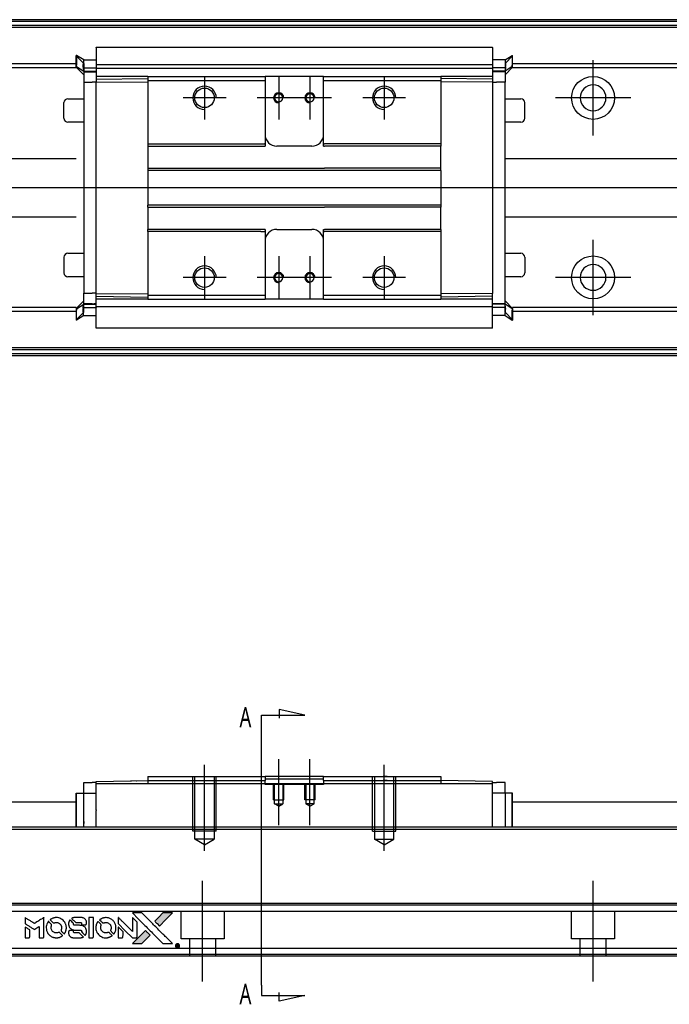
# Model space of a CAD drawing. Header units: millimetres. Extents: x -1108 to 3135, y -1596 to 860.
# Tile 10 of 40: x -847 to -680, y -963 to -711. Entities that reach past the tile are written whole.
import ezdxf
from ezdxf.lldxf.tags import DXFTag

# ---------------------------------------------------------------- set-up
doc = ezdxf.new("R2010")
doc.units = ezdxf.units.MM
doc.layers.get('0').update_dxf_attribs({"linetype": 'CONTINUOUS'})
doc.styles.add('CHN', font='Microsoft JhengHei.ttf')
tags = doc.linetypes.add('DASHED', pattern=[25.72, 12.86, -12.86]).pattern_tags.tags
tags[6:7] = [DXFTag(74, 4), DXFTag(75, 0), DXFTag(340, '0'), DXFTag(46, 0.0), DXFTag(50, 0.0), DXFTag(44, 0.0), DXFTag(45, 0.0)]
tags[4:5] = [DXFTag(74, 4), DXFTag(75, 0), DXFTag(340, '0'), DXFTag(46, 0.0), DXFTag(50, 0.0), DXFTag(44, 0.0), DXFTag(45, 0.0)]

# ---------------------------------------------------------------- blocks, each defined once
blk = doc.blocks.new('MosionX logo(完整正式版)')
h = blk.add_hatch(color=22)
h.dxf.hatch_style = 1
h.paths.add_polyline_path([(-1416, 1831), (-1517, 1831), (-1619, 1831), (-1707, 1742, 0.000288), (-1740, 1709, 0.000479), (-1769, 1680, 0.000013), (-1794, 1654, 0.197177), (-1794, 1654, 0.197497), (-1794, 1653, 0.00004), (-1779, 1638, 0.000834), (-1763, 1622, 0.000506), (-1744, 1603), (-1694, 1552), (-1555, 1692)])
h.paths.add_polyline_path([(-1892, 1355), (-1942, 1405, 0.000476), (-1962, 1424, 0.000789), (-1978, 1441, 0.000035), (-1993, 1455, 0.19758), (-1993, 1456, 0.198396), (-1994, 1455, 0.000019), (-2014, 1435, 0.000582), (-2036, 1413, 0.000351), (-2062, 1387, 0.000108), (-2174, 1275, 0.000692), (-2230, 1218, 0.000077), (-2269, 1179, 0.197527), (-2269, 1178, 0.410181), (-2269, 1177, 0.000493), (-2248, 1177, 0.002424), (-2219, 1177, 0.000529), (-2169, 1177), (-2070, 1177), (-1981, 1266)])
at = {"color": 22}
for points in [[(-4562, 1668), (-4562, 1603), (-4545, 1592, -0.000297), (-4534, 1586, -0.000037), (-4510, 1571, -0.000043), (-4482, 1554, -0.000036), (-4452, 1535, 0.000044), (-4422, 1517, 0.000063), (-4396, 1501, 0.000035), (-4374, 1488, 0.0009), (-4368, 1484), (-4360, 1479), (-4348, 1486, 0.001175), (-4342, 1490, 0.000208), (-4329, 1498, 0.000225), (-4315, 1506, 0.000203), (-4300, 1516, -0.000711), (-4286, 1525, -0.001119), (-4274, 1532, -0.000263), (-4263, 1539, -0.04589), (-4262, 1539, -0.519312), (-4261, 1539, -0.001914), (-4261, 1521, -0.003124), (-4260, 1493, -0.000285), (-4260, 1421), (-4260, 1303), (-4219, 1303, 0.001727), (-4189, 1303, 0.025279), (-4179, 1303, 0.073886), (-4173, 1305, 0.07426), (-4167, 1308, 0.03264), (-4166, 1310, 0.01784), (-4164, 1311, 0.017712), (-4163, 1313, 0.026854), (-4162, 1315), (-4160, 1319), (-4160, 1526), (-4159, 1733), (-4162, 1731, -0.004595), (-4163, 1730, -0.00016), (-4169, 1726, -0.000298), (-4177, 1722, -0.000208), (-4185, 1717, 0.000986), (-4210, 1701, 0.00025), (-4250, 1676, 0.000268), (-4292, 1650, 0.000436), (-4329, 1627, -0.002932), (-4341, 1619, -0.004718), (-4351, 1613, -0.001113), (-4360, 1608, -0.227179), (-4361, 1608, -0.045982), (-4362, 1608, -0.000145), (-4374, 1616, -0.000825), (-4387, 1624, -0.000517), (-4403, 1634, 0.000056), (-4458, 1668, 0.000289), (-4488, 1687, 0.000481), (-4511, 1701, 0.000418), (-4535, 1715), (-4562, 1732)], [(-3917, 1731, 0.024131), (-3935, 1728, 0.022344), (-3954, 1723, 0.021883), (-3972, 1717, 0.020884), (-3990, 1709, 0.010669), (-4000, 1703, 0.010389), (-4011, 1697, 0.010913), (-4020, 1692, 0.022227), (-4026, 1687), (-4029, 1685), (-3996, 1653, 0.002452), (-3984, 1640, 0.003628), (-3972, 1630, 0.001662), (-3963, 1621, 0.070159), (-3960, 1619, 0.047671), (-3958, 1618, 0.018624), (-3956, 1618, 0.017921), (-3953, 1617, 0.018804), (-3950, 1617, 0.018255), (-3946, 1617, 0.041312), (-3943, 1617, 0.037164), (-3939, 1618, 0.012342), (-3935, 1620, -0.015101), (-3924, 1624, -0.035998), (-3916, 1626, -0.033244), (-3907, 1627, -0.011249), (-3894, 1627, -0.004059), (-3883, 1627, -0.019693), (-3877, 1627, -0.027943), (-3872, 1626, -0.014411), (-3866, 1624, -0.033089), (-3851, 1619, -0.033887), (-3838, 1613, -0.034021), (-3825, 1604, -0.033942), (-3814, 1594, -0.02816), (-3804, 1582, -0.035032), (-3796, 1570, -0.035269), (-3790, 1557, -0.029196), (-3785, 1543, -0.037862), (-3782, 1526, -0.043657), (-3782, 1510, -0.043064), (-3784, 1494, -0.035184), (-3790, 1477, 0.033699), (-3792, 1470, 0.052815), (-3793, 1463, 0.059167), (-3793, 1456, 0.058972), (-3791, 1450, 0.059208), (-3788, 1445, 0.021125), (-3783, 1439, 0.008691), (-3773, 1429, 0.000851), (-3749, 1405, 0.001873), (-3736, 1393, 0.013884), (-3730, 1387, 0.022355), (-3726, 1385, 0.341453), (-3725, 1385, 0.073011), (-3722, 1388, 0.004587), (-3714, 1399, 0.00748), (-3707, 1411, 0.016837), (-3702, 1420, 0.028606), (-3692, 1443, 0.031352), (-3685, 1465, 0.031004), (-3681, 1489, 0.0268), (-3680, 1514, 0.026698), (-3681, 1541, 0.03002), (-3686, 1566, 0.030357), (-3693, 1590, 0.028554), (-3703, 1614, 0.062944), (-3732, 1658, 0.062206), (-3772, 1694, 0.062448), (-3819, 1719, 0.064355), (-3870, 1731, 0.017377), (-3880, 1731, 0.008369), (-3893, 1731, 0.008367), (-3907, 1731, 0.01757)], [(-3610, 1675, 0.023289), (-3616, 1665, 0.026845), (-3621, 1655, 0.026047), (-3626, 1644, 0.019751), (-3629, 1631, 0.013249), (-3631, 1624, 0.025169), (-3631, 1618, 0.016532), (-3632, 1611, 0.002937), (-3632, 1598, 0.003317), (-3632, 1586, 0.011808), (-3631, 1578, 0.01777), (-3631, 1572, 0.021476), (-3630, 1567, 0.04325), (-3623, 1544, 0.045753), (-3612, 1523, 0.04649), (-3598, 1505, 0.047672), (-3581, 1490, 0.025315), (-3573, 1485, 0.015208), (-3564, 1480, 0.01512), (-3554, 1476, 0.022488), (-3546, 1473, 0.027857), (-3532, 1469, 0.034138), (-3519, 1467, 0.014286), (-3499, 1467, 0.00124), (-3449, 1467, -0.00103), (-3418, 1467, -0.002552), (-3396, 1466, -0.001594), (-3379, 1466, -0.047676), (-3374, 1466, -0.085307), (-3367, 1463, -0.097789), (-3361, 1457, -0.085947), (-3357, 1450, -0.051339), (-3356, 1440, 0.014634), (-3355, 1436, 0.015028), (-3355, 1433, 0.014927), (-3354, 1430, 0.059415), (-3353, 1429, 0.070595), (-3351, 1425, 0.00028), (-3315, 1389, 0.000111), (-3279, 1352, 0.200239), (-3277, 1352, 0.268906), (-3276, 1352, 0.001866), (-3271, 1361, 0.007532), (-3267, 1370, 0.017818), (-3263, 1376, 0.013256), (-3261, 1383, 0.011636), (-3258, 1391, 0.011528), (-3256, 1399, 0.012303), (-3254, 1407, 0.0423), (-3252, 1419, 0.013657), (-3252, 1437, 0.013857), (-3252, 1455, 0.037428), (-3254, 1468, 0.014927), (-3256, 1477, 0.0122), (-3259, 1486, 0.012518), (-3262, 1494, 0.023062), (-3265, 1501, 0.065961), (-3281, 1525, 0.06055), (-3304, 1545, 0.059676), (-3331, 1559, 0.060497), (-3360, 1567, 0.025683), (-3367, 1567, 0.001528), (-3386, 1567, 0.002124), (-3410, 1568, 0.001173), (-3439, 1568, -0.000809), (-3490, 1568, -0.017164), (-3506, 1568, -0.063931), (-3514, 1570, -0.108429), (-3520, 1573, -0.052941), (-3523, 1577, -0.063675), (-3525, 1582, -0.050562), (-3526, 1587, -0.020337), (-3527, 1595, 0.009897), (-3528, 1599, 0.016482), (-3528, 1603, 0.019019), (-3529, 1606, 0.06043), (-3530, 1608, 0.076267), (-3533, 1613, 0.00054), (-3566, 1646, 0.000307), (-3601, 1680, 0.142594), (-3604, 1681, 0.232419), (-3604, 1681, 0.022995), (-3606, 1680, 0.024627), (-3608, 1678, 0.015407)], [(-3516, 1731, 0.018538), (-3522, 1730, 0.010695), (-3530, 1729, 0.01068), (-3538, 1727, 0.017678), (-3544, 1725, 0.013849), (-3551, 1722, 0.011814), (-3559, 1719, 0.004513), (-3566, 1716, 0.290035), (-3566, 1715, 0.196418), (-3566, 1714, 0.000124), (-3554, 1702, 0.001477), (-3540, 1688, 0.000898), (-3524, 1671), (-3481, 1629), (-3427, 1628, -0.001471), (-3387, 1628, -0.028714), (-3374, 1627, -0.097073), (-3367, 1625, -0.084199), (-3361, 1620, -0.042698), (-3359, 1616, -0.053912), (-3357, 1612, -0.051004), (-3356, 1608, -0.032967), (-3355, 1602, 0.00807), (-3355, 1600, 0.003023), (-3355, 1596, 0.002994), (-3355, 1592, 0.003629), (-3355, 1588), (-3354, 1579), (-3313, 1579, 0.001618), (-3293, 1579, 0.005206), (-3280, 1579, 0.00535), (-3271, 1579, 0.060675), (-3268, 1580, 0.048484), (-3266, 1581, 0.02389), (-3264, 1582, 0.022812), (-3261, 1584, 0.02462), (-3259, 1586, 0.061781), (-3255, 1591, 0.080179), (-3253, 1596, 0.048561), (-3252, 1604, 0.010021), (-3251, 1619, 0.016602), (-3252, 1638, 0.031409), (-3254, 1653, 0.036474), (-3258, 1666, 0.03439), (-3263, 1679, 0.065928), (-3277, 1699, 0.069066), (-3296, 1715, 0.065697), (-3319, 1725, 0.051559), (-3346, 1731, 0.020904), (-3360, 1731, 0.000451), (-3431, 1731, 0.000419), (-3502, 1732, 0.022759)], [(-3202, 1517), (-3202, 1303), (-3160, 1303), (-3118, 1303), (-3113, 1306, 0.071429), (-3109, 1309, 0.054799), (-3105, 1313, 0.053585), (-3102, 1318, 0.060698), (-3101, 1323, 0.033975), (-3100, 1332, 0.000112), (-3100, 1441, 0.000726), (-3100, 1548, 0.001084), (-3101, 1641), (-3102, 1732), (-3152, 1732), (-3202, 1732)], [(-2860, 1730, 0.023681), (-2878, 1728, 0.022402), (-2896, 1723, 0.021929), (-2914, 1717, 0.020503), (-2931, 1709, 0.013745), (-2941, 1704, 0.009767), (-2952, 1698, 0.009658), (-2962, 1691, 0.027804), (-2968, 1687), (-2971, 1685), (-2939, 1653, 0.002053), (-2924, 1638, 0.006738), (-2914, 1628, 0.007826), (-2907, 1622, 0.063909), (-2903, 1619, 0.061532), (-2897, 1617, 0.068674), (-2891, 1617, 0.052072), (-2885, 1618, 0.019648), (-2875, 1621, -0.018366), (-2864, 1624, -0.0288), (-2854, 1626, -0.029061), (-2844, 1627, -0.019155), (-2832, 1627, -0.053809), (-2807, 1624, -0.058833), (-2784, 1615, -0.058566), (-2764, 1601, -0.052525), (-2746, 1582, -0.044733), (-2737, 1566, -0.040573), (-2729, 1547, -0.041123), (-2725, 1529, -0.04951), (-2725, 1511, -0.017369), (-2725, 1502, -0.024255), (-2727, 1495, -0.023787), (-2729, 1487, -0.015798), (-2732, 1479, 0.010631), (-2734, 1474, 0.033653), (-2735, 1470, 0.037806), (-2736, 1467, 0.016307), (-2736, 1462, 0.068179), (-2734, 1453, 0.095747), (-2731, 1446, 0.033418), (-2722, 1436, 0.002133), (-2695, 1409, 0.001452), (-2680, 1395, 0.012393), (-2673, 1388, 0.020479), (-2668, 1385, 0.344362), (-2667, 1385, 0.074287), (-2663, 1388, 0.005454), (-2656, 1400, 0.008391), (-2649, 1412, 0.017097), (-2643, 1422, 0.027375), (-2635, 1442, 0.02835), (-2628, 1463, 0.027723), (-2624, 1485, 0.023913), (-2623, 1509, 0.027047), (-2623, 1537, 0.031685), (-2627, 1563, 0.032425), (-2634, 1588, 0.031013), (-2644, 1612, 0.037914), (-2661, 1641, 0.040153), (-2682, 1667, 0.039834), (-2707, 1688, 0.036173), (-2736, 1707, 0.040752), (-2765, 1719, 0.035885), (-2796, 1728, 0.035491), (-2828, 1731, 0.037615)], [(-2572, 1669), (-2572, 1604), (-2422, 1453), (-2271, 1303), (-2229, 1303, 0.0008), (-2202, 1303, 0.010795), (-2192, 1303, 0.030495), (-2186, 1304, 0.080372), (-2183, 1305, 0.03816), (-2179, 1308, 0.041799), (-2176, 1310, 0.042486), (-2174, 1314, 0.042078), (-2172, 1317, 0.099276), (-2170, 1322, 0.003302), (-2170, 1343, 0.002586), (-2170, 1380, 0.000204), (-2170, 1477), (-2170, 1633), (-2221, 1683), (-2271, 1733), (-2271, 1583), (-2272, 1433), (-2419, 1582, 0.000253), (-2476, 1639, 0.000412), (-2524, 1687, 0.000041), (-2567, 1730, 0.041338), (-2570, 1732), (-2572, 1734)], [(-2150, 1708, -0.000056), (-2089, 1647, -0.000021), (-2004, 1562, -0.000021), (-1911, 1469, -0.000025), (-1823, 1381), (-1619, 1177), (-1518, 1177), (-1417, 1177), (-1553, 1315, 0.000274), (-1619, 1381, 0.000123), (-1705, 1467, 0.000121), (-1797, 1559, 0.000165), (-1879, 1641), (-2068, 1831), (-2170, 1831), (-2272, 1831)], [(-1707, 1742, 0.000288), (-1740, 1709, 0.000479), (-1769, 1680, 0.000013), (-1794, 1654, 0.197177), (-1794, 1654, 0.197497), (-1794, 1653, 0.00004), (-1779, 1638, 0.000836), (-1763, 1622, 0.000505), (-1744, 1603), (-1694, 1552), (-1555, 1692), (-1416, 1831), (-1517, 1831), (-1619, 1831)], [(-4562, 1417), (-4562, 1303), (-4521, 1303, 0.000842), (-4494, 1303, 0.010591), (-4484, 1303, 0.028995), (-4479, 1303, 0.069543), (-4475, 1305, 0.051063), (-4471, 1307, 0.039932), (-4468, 1310, 0.039414), (-4465, 1314, 0.045845), (-4462, 1318, 0.094811), (-4461, 1322, 0.007124), (-4461, 1333, 0.004713), (-4461, 1352, 0.000534), (-4461, 1395), (-4461, 1469), (-4471, 1475, 0.000828), (-4502, 1494, 0.000879), (-4532, 1513, 0.000048), (-4561, 1530, 0.137596), (-4562, 1531, 0.413028), (-4562, 1530, 0.000016), (-4562, 1497, 0.000623), (-4562, 1460, 0.000374)], [(-4068, 1643, 0.064158), (-4094, 1594, 0.06356), (-4108, 1539, 0.064004), (-4107, 1483, 0.066747), (-4091, 1429, 0.04321), (-4073, 1396, 0.044737), (-4050, 1367, 0.044901), (-4021, 1342, 0.044184), (-3989, 1323, 0.026293), (-3965, 1313, 0.033344), (-3941, 1306, 0.033227), (-3917, 1303, 0.025815), (-3890, 1302, 0.023119), (-3864, 1304, 0.031044), (-3841, 1308, 0.031337), (-3819, 1315, 0.024258), (-3796, 1325, 0.015622), (-3788, 1329, 0.008495), (-3778, 1335, 0.008415), (-3769, 1341, 0.020814), (-3763, 1346), (-3760, 1348), (-3791, 1379, 0.002843), (-3814, 1403, 0.033917), (-3823, 1411, 0.087906), (-3831, 1414, 0.073302), (-3839, 1416, 0.022047), (-3843, 1415, 0.026465), (-3847, 1415, 0.022233), (-3851, 1414, 0.009985), (-3857, 1412, -0.039011), (-3876, 1407, -0.044398), (-3896, 1406, -0.045096), (-3915, 1408, -0.04265), (-3934, 1413, -0.071154), (-3961, 1428, -0.068827), (-3983, 1450, -0.068713), (-3998, 1476, -0.070507), (-4005, 1506, -0.028605), (-4006, 1519, -0.031418), (-4005, 1531, -0.031044), (-4002, 1544, -0.02668), (-3998, 1556, 0.038913), (-3996, 1564, 0.043732), (-3995, 1571, 0.047754), (-3995, 1578, 0.075756), (-3997, 1583, 0.07294), (-3999, 1586, 0.003456), (-4006, 1594, 0.005023), (-4017, 1605, 0.002422), (-4030, 1619, 0.000819), (-4042, 1631, 0.001349), (-4053, 1641, 0.0001), (-4062, 1650, 0.205335), (-4062, 1651, 0.219821), (-4063, 1650, 0.002494), (-4064, 1648, 0.007089), (-4066, 1646, 0.004494)], [(-3011, 1643, 0.018008), (-3017, 1634, 0.009842), (-3023, 1622, 0.009807), (-3030, 1610, 0.015716), (-3035, 1599, 0.048467), (-3047, 1561, 0.045841), (-3052, 1520, 0.046006), (-3049, 1479, 0.049638), (-3039, 1441, 0.064819), (-3012, 1391, 0.06695), (-2974, 1350, 0.066691), (-2926, 1320, 0.063505), (-2872, 1304, 0.03135), (-2858, 1302, 0.010439), (-2837, 1302, 0.010391), (-2817, 1302, 0.032408), (-2803, 1304, 0.015696), (-2787, 1307, 0.018095), (-2771, 1312, 0.018551), (-2757, 1317, 0.018352), (-2743, 1323, 0.015568), (-2733, 1328, 0.009832), (-2723, 1334, 0.009795), (-2713, 1341, 0.023727), (-2706, 1346), (-2703, 1348), (-2734, 1379, 0.001528), (-2751, 1397, 0.010022), (-2760, 1406, 0.019586), (-2766, 1411, 0.061865), (-2771, 1413, 0.055054), (-2777, 1415, 0.061607), (-2784, 1416, 0.048725), (-2792, 1415, 0.020221), (-2802, 1412, -0.017722), (-2813, 1409, -0.02685), (-2822, 1407, -0.02759), (-2832, 1406, -0.020233), (-2843, 1406, -0.04793), (-2864, 1409, -0.048386), (-2883, 1416, -0.047866), (-2901, 1426, -0.044964), (-2917, 1440, -0.04333), (-2931, 1457, -0.050921), (-2941, 1475, -0.051473), (-2946, 1495, -0.0459), (-2948, 1516, -0.019014), (-2948, 1526, -0.024114), (-2947, 1535, -0.025081), (-2945, 1544, -0.023892), (-2942, 1553, 0.008624), (-2939, 1560, 0.026486), (-2938, 1564, 0.035074), (-2937, 1568, 0.02756), (-2937, 1573, 0.087163), (-2939, 1580, 0.073291), (-2942, 1587, 0.028074), (-2951, 1596, 0.002594), (-2973, 1619), (-3005, 1651)], [(-2572, 1416), (-2572, 1303), (-2530, 1303), (-2488, 1303), (-2483, 1306, 0.03146), (-2480, 1308, 0.026444), (-2478, 1310, 0.026444), (-2476, 1312, 0.031457), (-2475, 1314), (-2472, 1319), (-2471, 1375), (-2471, 1431), (-2521, 1481, 0.000745), (-2540, 1499, 0.001228), (-2556, 1515, 0.000087), (-2571, 1529, 0.195134), (-2571, 1530, 0.412117), (-2572, 1529, 0.000048), (-2572, 1496, 0.00109), (-2572, 1460, 0.000653)], [(-3615, 1454, 0.065483), (-3620, 1451, 0.053271), (-3625, 1447, 0.052018), (-3628, 1443, 0.0556), (-3631, 1437, 0.036839), (-3632, 1434, 0.026922), (-3632, 1430, 0.016905), (-3633, 1424, 0.004317), (-3633, 1416, 0.016369), (-3632, 1397, 0.029936), (-3630, 1382, 0.03418), (-3627, 1369, 0.031327), (-3621, 1356, 0.046935), (-3612, 1340, 0.054053), (-3600, 1327, 0.053701), (-3585, 1317, 0.045364), (-3568, 1309, 0.032479), (-3552, 1305, 0.03386), (-3537, 1303, 0.013578), (-3512, 1303, 0.001155), (-3450, 1303, 0.000413), (-3396, 1303, 0.005008), (-3375, 1304, 0.013199), (-3364, 1304, 0.033956), (-3355, 1305, 0.013909), (-3347, 1308, 0.010864), (-3337, 1310, 0.010938), (-3329, 1313, 0.028702), (-3323, 1316), (-3318, 1318), (-3362, 1362), (-3405, 1406), (-3455, 1406, -0.001504), (-3477, 1406, -0.00328), (-3493, 1406, -0.001901), (-3506, 1406, -0.061333), (-3510, 1407, -0.063621), (-3514, 1409, -0.048633), (-3518, 1412, -0.046769), (-3522, 1415, -0.047961), (-3525, 1420, -0.02678), (-3526, 1424, -0.050957), (-3527, 1427, -0.029398), (-3528, 1431, -0.00401), (-3528, 1441), (-3529, 1456), (-3569, 1456, 0.001061), (-3593, 1456, 0.009147), (-3604, 1455, 0.020721), (-3611, 1455, 0.051619)], [(-2062, 1387, 0.000108), (-2174, 1275, 0.000692), (-2230, 1218, 0.000077), (-2269, 1179, 0.197527), (-2269, 1178, 0.410182), (-2269, 1177, 0.000493), (-2248, 1177, 0.002424), (-2219, 1177, 0.000529), (-2170, 1177), (-2070, 1177), (-1981, 1266), (-1892, 1355), (-1942, 1405, 0.000476), (-1962, 1424, 0.000789), (-1978, 1441, 0.000035), (-1993, 1455, 0.19758), (-1993, 1456, 0.198396), (-1994, 1455, 0.000019), (-2014, 1435, 0.000582), (-2036, 1413, 0.000351)], [(-1319, 1173, 0.082374), (-1332, 1167, 0.083404), (-1342, 1157, 0.082663), (-1349, 1145, 0.07897), (-1351, 1130, 0.084941), (-1349, 1114, 0.08953), (-1341, 1100, 0.090743), (-1329, 1090, 0.090193), (-1313, 1085, 0.10067), (-1296, 1085, 0.099454), (-1281, 1093, 0.097736), (-1269, 1106, 0.09365), (-1263, 1122, 0.07584), (-1263, 1135, 0.068415), (-1267, 1148, 0.068328), (-1274, 1159, 0.075277), (-1283, 1168, 0.059367), (-1291, 1172, 0.048986), (-1300, 1174, 0.048519), (-1310, 1174, 0.055347)], [(-1325, 1129), (-1325, 1104), (-1322, 1104), (-1319, 1104), (-1319, 1114), (-1319, 1125), (-1313, 1125), (-1306, 1126), (-1302, 1119, -0.003356), (-1300, 1116, -0.002757), (-1298, 1113, -0.002784), (-1296, 1110, -0.007382), (-1295, 1108, 0.019487), (-1294, 1105, 0.098302), (-1293, 1104, 0.116932), (-1291, 1104, 0.032798), (-1289, 1104), (-1285, 1104), (-1288, 1108, 0.005748), (-1289, 1111, 0.002522), (-1291, 1114, 0.002495), (-1293, 1117, 0.00334), (-1295, 1120), (-1299, 1126), (-1296, 1128, 0.066516), (-1292, 1130, 0.085926), (-1290, 1133, 0.082934), (-1289, 1137, 0.05747), (-1289, 1141, 0.023576), (-1289, 1144, 0.043538), (-1289, 1146, 0.050891), (-1290, 1148, 0.049897), (-1291, 1149, 0.067884), (-1295, 1152, 0.077412), (-1298, 1154, 0.049266), (-1304, 1154, 0.012208), (-1313, 1155), (-1325, 1155)], [(-1298, 1147, -0.120545), (-1296, 1144, -0.09136), (-1295, 1141, -0.087576), (-1296, 1137, -0.098026), (-1297, 1134, -0.079907), (-1299, 1133, -0.087697), (-1300, 1132, -0.041371), (-1303, 1132, -0.005557), (-1309, 1132), (-1319, 1131), (-1319, 1140), (-1319, 1149), (-1310, 1149, -0.007471), (-1305, 1149, -0.035301), (-1302, 1148, -0.060486), (-1300, 1148, -0.063546)]]:
    blk.add_lwpolyline(points, format="xyb", close=True, dxfattribs=at)

msp = doc.modelspace()

# ---------------------------------------------------------------- linework, layer by layer
at = {"linetype": 'Continuous'}
for p, q in [((-598.81, -711.87), (-869.68, -711.87)), ((-599.05, -712.87), (-869.68, -712.87)), ((-831.93, -720.5), (-832.03, -720.5)), ((-832.03, -723.04), (-832.03, -720.5)), ((-830.13, -721.65), (-831.93, -720.5)), ((-831.93, -720.5), (-831.93, -723.04)), ((-826.93, -718.41), (-725.43, -718.41)), ((-826.93, -718.46), (-826.93, -723.77)), ((-725.43, -718.46), (-725.43, -723.77)), ((-722.23, -721.65), (-720.43, -720.5)), ((-720.43, -720.5), (-720.33, -720.5)), ((-720.43, -720.5), (-720.43, -723.04)), ((-720.33, -723.04), (-720.33, -720.5)), ((-832.03, -722.69), (-869.68, -722.69)), ((-832.03, -720.6), (-830.13, -722.58)), ((-830.13, -721.65), (-826.93, -721.65)), ((-826.93, -722.84), (-725.43, -722.84)), ((-722.23, -721.65), (-725.43, -721.65)), ((-725.42, -722.69), (-725.43, -722.69)), ((-720.33, -720.6), (-722.23, -722.58)), ((-601.41, -722.69), (-720.33, -722.69)), ((-832.03, -723.69), (-869.68, -723.69)), ((-832.03, -723.39), (-832.03, -723.04)), ((-832.03, -723.39), (-831.93, -723.39)), ((-832.03, -723.49), (-832.03, -723.39)), ((-830.13, -725.47), (-832.03, -723.49)), ((-831.93, -723.39), (-831.93, -723.04)), ((-831.93, -723.39), (-830.13, -724.54)), ((-830.26, -723.69), (-826.94, -723.69)), ((-830.13, -723.64), (-830.13, -724.69)), ((-830.13, -724.54), (-826.93, -724.54)), ((-830.13, -724.69), (-830.13, -727.39)), ((-826.93, -723.89), (-826.93, -723.77)), ((-826.93, -723.89), (-826.93, -725.89)), ((-725.43, -723.89), (-826.93, -723.89)), ((-725.43, -723.89), (-725.43, -723.77)), ((-725.43, -723.89), (-725.43, -723.77)), ((-725.43, -723.89), (-725.43, -725.89)), ((-722.23, -724.54), (-725.43, -724.54)), ((-722.11, -723.69), (-725.42, -723.69)), ((-720.43, -723.39), (-722.23, -724.54)), ((-722.23, -725.47), (-720.33, -723.49)), ((-722.23, -723.64), (-722.23, -724.69)), ((-722.23, -724.69), (-722.23, -727.39)), ((-720.43, -723.39), (-720.43, -723.04)), ((-720.33, -723.39), (-720.43, -723.39)), ((-720.33, -723.39), (-720.33, -723.04)), ((-720.33, -723.49), (-720.33, -723.39)), ((-601.65, -723.69), (-720.33, -723.69)), ((-830.13, -727.39), (-827.93, -727.39)), ((-830.13, -727.39), (-830.13, -781.35)), ((-826.93, -727.39), (-827.93, -727.39)), ((-813.68, -725.89), (-826.93, -725.89)), ((-826.93, -725.89), (-826.93, -726.62)), ((-826.93, -726.62), (-813.68, -726.39)), ((-826.93, -726.62), (-826.93, -727.35)), ((-826.93, -727.35), (-813.68, -727.26)), ((-826.93, -781.39), (-826.93, -727.35)), ((-813.68, -725.89), (-813.68, -726.89)), ((-813.68, -726.89), (-813.68, -743.17)), ((-783.93, -725.89), (-783.68, -725.89)), ((-783.93, -726.89), (-783.68, -726.89)), ((-783.68, -725.89), (-783.68, -726.89)), ((-768.68, -725.89), (-783.68, -725.89)), ((-783.68, -726.89), (-783.68, -743.17)), ((-768.68, -725.89), (-738.68, -725.89)), ((-768.68, -726.89), (-768.68, -725.89)), ((-768.68, -726.89), (-738.68, -726.89)), ((-768.68, -743.17), (-768.68, -726.89)), ((-738.68, -725.89), (-738.68, -726.89)), ((-725.43, -725.89), (-738.68, -725.89)), ((-725.43, -726.62), (-738.68, -726.39)), ((-738.68, -726.89), (-738.68, -743.17)), ((-725.43, -727.35), (-738.68, -727.26)), ((-725.43, -725.89), (-725.43, -726.62)), ((-725.43, -726.62), (-725.43, -727.35)), ((-725.43, -727.35), (-725.43, -781.39)), ((-725.43, -727.39), (-724.43, -727.39)), ((-722.23, -727.39), (-724.43, -727.39)), ((-722.23, -784.2), (-722.23, -727.39)), ((-835.18, -736.6), (-835.18, -732.6)), ((-835.18, -732.6), (-835.18, -732.6)), ((-834.18, -731.6), (-830.13, -731.6)), ((-722.23, -731.6), (-718.18, -731.6)), ((-717.18, -736.6), (-717.18, -732.6)), ((-830.13, -737.6), (-834.18, -737.6)), ((-718.18, -737.6), (-722.23, -737.6)), ((-813.68, -743.17), (-784.79, -743.17)), ((-813.68, -743.17), (-813.68, -743.72)), ((-783.68, -743.17), (-783.68, -743.72)), ((-768.68, -743.72), (-768.68, -743.17)), ((-738.68, -743.17), (-738.68, -743.72)), ((-813.68, -743.72), (-783.68, -743.72)), ((-813.68, -743.72), (-813.68, -749.37)), ((-771.68, -743.72), (-780.68, -743.72)), ((-768.68, -743.72), (-768.43, -743.72)), ((-752.43, -743.72), (-768.43, -743.72)), ((-738.68, -743.72), (-752.43, -743.72)), ((-738.68, -749.37), (-738.68, -743.72)), ((-853.18, -746.87), (-832.03, -746.87)), ((-722.23, -746.87), (-607.24, -746.87)), ((-813.68, -749.37), (-768.43, -749.37)), ((-813.68, -749.37), (-813.68, -749.92)), ((-738.68, -749.92), (-813.68, -749.92)), ((-813.68, -749.92), (-813.68, -758.82)), ((-752.43, -749.37), (-768.43, -749.37)), ((-738.68, -749.37), (-752.43, -749.37)), ((-738.68, -749.92), (-738.68, -749.37)), ((-738.68, -749.92), (-738.68, -758.82)), ((-738.68, -758.82), (-813.68, -758.82)), ((-813.68, -759.37), (-813.68, -758.82)), ((-813.68, -759.37), (-768.43, -759.37)), ((-813.68, -759.37), (-813.68, -765.02)), ((-752.43, -759.37), (-768.43, -759.37)), ((-738.68, -759.37), (-752.43, -759.37)), ((-738.68, -758.82), (-738.68, -759.37)), ((-738.68, -765.02), (-738.68, -759.37)), ((-832.03, -761.87), (-853.18, -761.87)), ((-610.85, -761.87), (-722.23, -761.87)), ((-783.68, -765.02), (-813.68, -765.02)), ((-813.68, -765.57), (-813.68, -765.02)), ((-784.79, -765.57), (-813.68, -765.57)), ((-813.68, -765.57), (-813.68, -781.85)), ((-783.68, -765.02), (-783.68, -765.57)), ((-783.68, -765.57), (-783.68, -781.85)), ((-780.68, -765.02), (-771.68, -765.02)), ((-768.68, -765.57), (-768.68, -765.02)), ((-768.68, -781.85), (-768.68, -765.57)), ((-752.43, -765.02), (-768.43, -765.02)), ((-738.68, -765.02), (-752.43, -765.02)), ((-738.68, -765.02), (-738.68, -765.57)), ((-738.68, -765.57), (-738.68, -781.85)), ((-835.18, -772.15), (-835.18, -776.15)), ((-834.18, -771.15), (-830.13, -771.15)), ((-722.23, -771.15), (-718.18, -771.15)), ((-717.18, -772.15), (-717.18, -776.15)), ((-830.13, -777.15), (-834.18, -777.15)), ((-718.18, -777.15), (-722.23, -777.15)), ((-717.18, -776.15), (-717.18, -776.15)), ((-830.13, -783.28), (-832.03, -785.25)), ((-830.13, -784.05), (-830.13, -781.35)), ((-830.13, -781.35), (-827.93, -781.35)), ((-826.93, -781.35), (-827.93, -781.35)), ((-826.93, -782.12), (-826.93, -781.39)), ((-826.93, -781.39), (-813.68, -781.49)), ((-826.93, -782.12), (-813.68, -782.35)), ((-826.93, -782.85), (-826.93, -782.12)), ((-826.93, -784.85), (-826.93, -782.85)), ((-813.72, -782.85), (-826.93, -782.85)), ((-813.68, -781.85), (-813.68, -782.85)), ((-783.93, -781.85), (-783.68, -781.85)), ((-783.93, -782.85), (-783.68, -782.85)), ((-783.68, -781.85), (-783.68, -782.85)), ((-768.68, -782.85), (-783.68, -782.85)), ((-768.68, -781.85), (-738.68, -781.85)), ((-768.68, -782.85), (-768.68, -781.85)), ((-768.68, -782.85), (-738.68, -782.85)), ((-725.43, -781.39), (-738.68, -781.49)), ((-738.68, -781.85), (-738.68, -782.85)), ((-725.43, -782.12), (-738.68, -782.35)), ((-725.43, -782.85), (-738.68, -782.85)), ((-725.43, -782.85), (-725.43, -781.35)), ((-725.43, -784.85), (-725.43, -782.85)), ((-722.23, -783.28), (-720.33, -785.25)), ((-832.03, -785.05), (-869.68, -785.05)), ((-832.03, -785.25), (-832.03, -785.35)), ((-832.03, -785.35), (-832.03, -785.71)), ((-832.03, -785.35), (-831.93, -785.35)), ((-832.03, -785.71), (-832.03, -788.25)), ((-831.93, -785.35), (-830.13, -784.2)), ((-831.93, -785.35), (-831.93, -785.71)), ((-831.93, -788.25), (-831.93, -785.71)), ((-830.26, -785.05), (-826.94, -785.05)), ((-830.13, -785.11), (-830.13, -784.05)), ((-830.13, -784.2), (-826.93, -784.2)), ((-725.43, -784.85), (-826.93, -784.85)), ((-826.93, -790.28), (-826.93, -784.85)), ((-826.93, -784.85), (-826.93, -784.98)), ((-722.23, -784.2), (-725.43, -784.2)), ((-725.43, -784.85), (-725.43, -784.98)), ((-725.43, -784.85), (-725.43, -784.98)), ((-725.43, -790.28), (-725.43, -784.98)), ((-722.11, -785.05), (-725.42, -785.05)), ((-722.23, -785.11), (-722.23, -784.05)), ((-720.43, -785.35), (-722.23, -784.2)), ((-720.43, -785.35), (-720.43, -785.71)), ((-720.33, -785.35), (-720.43, -785.35)), ((-720.43, -788.25), (-720.43, -785.71)), ((-616.44, -785.05), (-720.33, -785.05)), ((-720.33, -785.25), (-720.33, -785.35)), ((-720.33, -785.35), (-720.33, -785.71)), ((-720.33, -785.71), (-720.33, -788.25)), ((-832.03, -786.05), (-869.68, -786.05)), ((-832.03, -788.15), (-830.13, -786.17)), ((-831.93, -788.25), (-832.03, -788.25)), ((-830.13, -787.1), (-831.93, -788.25)), ((-830.13, -787.1), (-826.93, -787.1)), ((-722.24, -787.1), (-725.43, -787.1)), ((-722.24, -787.1), (-720.43, -788.25)), ((-720.33, -788.15), (-722.23, -786.17)), ((-720.43, -788.25), (-720.33, -788.25)), ((-616.68, -786.05), (-720.33, -786.05)), ((-725.43, -790.33), (-826.93, -790.33)), ((-619.05, -795.87), (-869.68, -795.87)), ((-619.29, -796.87), (-869.68, -796.87)), ((-830.13, -909.27), (-830.13, -906.57)), ((-830.13, -906.57), (-827.93, -906.57)), ((-826.93, -906.57), (-827.93, -906.57)), ((-826.93, -906.31), (-813.68, -906.07)), ((-826.93, -906.87), (-826.93, -906.31)), ((-725.43, -906.87), (-826.93, -906.87)), ((-826.93, -913.53), (-826.93, -906.87)), ((-818.21, -906.15), (-818.21, -906.15)), ((-818.12, -906.15), (-817.87, -906.14)), ((-818.12, -906.15), (-818.12, -906.15)), ((-817.87, -906.14), (-817.87, -906.15)), ((-817.24, -906.13), (-817.24, -906.14)), ((-816.57, -906.12), (-816.51, -906.12)), ((-816.47, -906.12), (-816.47, -906.12)), ((-815.65, -906.1), (-815.65, -906.11)), ((-813.68, -905.02), (-813.68, -906.02)), ((-813.68, -906.02), (-813.68, -906.87)), ((-783.93, -905.02), (-783.68, -905.02)), ((-783.93, -906.02), (-783.68, -906.02)), ((-768.68, -905.02), (-783.68, -905.02)), ((-783.68, -905.02), (-783.68, -906.02)), ((-783.68, -905.57), (-780.68, -905.57)), ((-783.68, -906.87), (-783.68, -906.02)), ((-780.68, -905.57), (-771.68, -905.57)), ((-771.68, -905.57), (-768.68, -905.57)), ((-768.68, -905.02), (-738.68, -905.02)), ((-768.68, -906.02), (-768.68, -905.02)), ((-768.68, -906.02), (-738.68, -906.02)), ((-768.68, -906.02), (-768.68, -906.87)), ((-738.68, -905.02), (-738.68, -906.02)), ((-738.68, -906.02), (-738.68, -906.87)), ((-725.43, -906.31), (-738.68, -906.07)), ((-725.43, -906.87), (-725.43, -906.31)), ((-725.43, -906.57), (-724.43, -906.57)), ((-725.43, -918.02), (-725.43, -906.87)), ((-722.23, -906.57), (-724.43, -906.57)), ((-722.23, -909.27), (-722.23, -906.57)), ((-832.03, -918.02), (-832.03, -909.27)), ((-832.03, -909.27), (-831.93, -909.27)), ((-831.93, -918.02), (-831.93, -909.27)), ((-831.93, -909.27), (-830.13, -909.27)), ((-830.13, -909.27), (-826.93, -909.27)), ((-830.13, -918.02), (-830.13, -909.27)), ((-722.23, -909.27), (-725.43, -909.27)), ((-720.43, -909.27), (-722.23, -909.27)), ((-722.23, -909.27), (-722.23, -916.52)), ((-720.43, -918.02), (-720.43, -909.27)), ((-720.33, -909.27), (-720.43, -909.27)), ((-720.33, -918.02), (-720.33, -909.27)), ((-866.18, -911.52), (-831.93, -911.52)), ((-720.43, -911.52), (-604.94, -911.52)), ((-826.93, -913.53), (-826.93, -913.75)), ((-826.93, -918.02), (-826.93, -913.75)), ((-606.51, -918.02), (-869.68, -918.02)), ((-611.2, -937.47), (-869.68, -937.47)), ((-613.98, -949.02), (-869.68, -949.02)), ((-614.46, -951.02), (-869.68, -951.02))]:
    msp.add_line(p, q, dxfattribs=at)
at = {"linetype": 'DASHED'}
for p, q in [((-229.68, -713.37), (-869.68, -713.37)), ((-826.93, -718.46), (-826.93, -718.41)), ((-725.43, -718.46), (-725.43, -718.41)), ((-827.93, -724.69), (-830.13, -724.69)), ((-826.93, -724.69), (-827.43, -724.69)), ((-826.93, -725.19), (-826.93, -725.19)), ((-725.43, -725.19), (-725.43, -725.19)), ((-813.72, -734.57), (-813.68, -734.57)), ((-827.93, -784.05), (-830.13, -784.05)), ((-826.93, -784.05), (-827.43, -784.05)), ((-826.93, -783.55), (-826.93, -783.55)), ((-725.43, -783.55), (-725.43, -783.55)), ((-725.43, -784.05), (-724.93, -784.05)), ((-826.93, -790.28), (-826.93, -790.33)), ((-725.43, -790.28), (-725.43, -790.33)), ((-618.92, -795.37), (-869.68, -795.37)), ((-817.97, -906.14), (-817.97, -906.15)), ((-783.68, -907.02), (-783.68, -906.87)), ((-768.68, -906.87), (-768.68, -907.02)), ((-768.68, -907.02), (-783.68, -907.02)), ((-826.93, -917.04), (-826.93, -917.02)), ((-611.69, -939.52), (-869.68, -939.52)), ((-805.18, -946.52), (-805.18, -939.52)), ((-794.18, -939.52), (-794.18, -946.52)), ((-705.18, -946.52), (-705.18, -939.52)), ((-694.18, -939.52), (-694.18, -946.52)), ((-794.18, -946.52), (-805.18, -946.52)), ((-802.98, -951.02), (-802.98, -946.52)), ((-796.38, -946.52), (-796.38, -951.02)), ((-694.18, -946.52), (-705.18, -946.52)), ((-702.98, -951.02), (-702.98, -946.52)), ((-696.38, -946.52), (-696.38, -951.02)), ((-614.34, -950.52), (-869.68, -950.52))]:
    msp.add_line(p, q, dxfattribs=at)
at = {"ltscale": 0.2}
for p, q in [((-699.68, -741.02), (-699.68, -721.72)), ((-799.18, -725.87), (-799.18, -736.87)), ((-780.18, -725.87), (-780.18, -736.87)), ((-772.18, -725.87), (-772.18, -736.87)), ((-753.18, -725.87), (-753.18, -736.87)), ((-793.68, -731.37), (-804.68, -731.37)), ((-774.68, -731.37), (-785.68, -731.37)), ((-766.68, -731.37), (-777.68, -731.37)), ((-747.68, -731.37), (-758.68, -731.37)), ((-690.03, -731.37), (-709.33, -731.37)), ((-699.68, -786.97), (-699.68, -767.67)), ((-799.18, -771.87), (-799.18, -782.87)), ((-780.18, -771.87), (-780.18, -782.87)), ((-772.18, -771.87), (-772.18, -782.87)), ((-753.18, -771.87), (-753.18, -782.87)), ((-793.68, -777.37), (-804.68, -777.37)), ((-774.68, -777.37), (-785.68, -777.37)), ((-766.68, -777.37), (-777.68, -777.37)), ((-747.68, -777.37), (-758.68, -777.37)), ((-690.03, -777.32), (-709.33, -777.32)), ((-780.18, -917.44), (-780.18, -900.61)), ((-772.18, -917.44), (-772.18, -900.61)), ((-799.18, -924.02), (-799.18, -902.02)), ((-753.18, -924.02), (-753.18, -902.02)), ((-799.68, -957.44), (-799.68, -931.69)), ((-699.68, -957.44), (-699.68, -931.69))]:
    msp.add_line(p, q, dxfattribs=at)
for p, q in [((-215.69, -754.42), (-957.68, -754.37)), ((-773.47, -889.33), (-780.06, -887.9)), ((-780.06, -887.9), (-780.06, -890.13)), ((-784.62, -889.33), (-773.47, -889.33)), ((-784.62, -891.97), (-784.62, -889.33)), ((-784.62, -958.44), (-784.62, -891.97)), ((-957.68, -918.52), (-215.68, -918.52)), ((-784.62, -958.44), (-784.62, -961.08)), ((-784.62, -961.08), (-773.47, -961.08)), ((-780.06, -962.51), (-780.06, -960.28)), ((-773.47, -961.08), (-780.06, -962.51))]:
    msp.add_line(p, q)
at = {"linetype": 'DASHED', "ltscale": 0.1}
for p, q in [((-802.18, -919.02), (-802.18, -905.02)), ((-801.68, -921.02), (-801.68, -905.02)), ((-796.68, -905.02), (-796.68, -921.02)), ((-796.18, -919.02), (-796.18, -905.02)), ((-756.18, -919.02), (-756.18, -905.02)), ((-755.68, -905.02), (-755.68, -921.02)), ((-750.68, -921.02), (-750.68, -905.02)), ((-750.18, -919.02), (-750.18, -905.02)), ((-781.48, -911.02), (-781.48, -907.02)), ((-781.24, -912.02), (-781.24, -907.02)), ((-779.13, -907.02), (-779.13, -912.02)), ((-778.88, -911.02), (-778.88, -907.02)), ((-773.48, -911.02), (-773.48, -907.02)), ((-773.24, -907.02), (-773.24, -912.02)), ((-771.13, -912.02), (-771.13, -907.02)), ((-770.88, -911.02), (-770.88, -907.02)), ((-781.48, -911.02), (-778.88, -911.02)), ((-770.88, -911.02), (-773.48, -911.02)), ((-781.24, -912.02), (-779.13, -912.02)), ((-780.18, -912.63), (-781.24, -912.02)), ((-780.18, -912.63), (-779.13, -912.02)), ((-771.13, -912.02), (-773.24, -912.02)), ((-772.18, -912.63), (-773.24, -912.02)), ((-772.18, -912.63), (-771.13, -912.02)), ((-796.18, -919.02), (-802.18, -919.02)), ((-756.18, -919.02), (-750.18, -919.02)), ((-796.68, -921.02), (-801.68, -921.02)), ((-799.18, -922.47), (-801.68, -921.02)), ((-799.18, -922.47), (-796.68, -921.02)), ((-755.68, -921.02), (-750.68, -921.02)), ((-753.18, -922.47), (-755.68, -921.02)), ((-753.18, -922.47), (-750.68, -921.02))]:
    msp.add_line(p, q, dxfattribs=at)
at = {"linetype": 'Continuous'}
for centre, radius in [((-699.68, -731.37), 5.5), ((-799.18, -731.37), 2.5), ((-753.18, -731.37), 2.5), ((-699.68, -777.32), 5.5), ((-799.18, -777.37), 2.5), ((-753.18, -777.37), 2.5)]:
    msp.add_circle(centre, radius, dxfattribs=at)
at = {"linetype": 'Continuous', "extrusion": (0, 0, -1)}
for centre, radius in [((699.68, -731.37), 3.3), ((780.18, -731.37), 1.05), ((772.18, -731.37), 1.05), ((780.18, -777.37), 1.05), ((772.18, -777.37), 1.05)]:
    msp.add_circle(centre, radius, dxfattribs=at)
at = {"linetype": 'Continuous', "extrusion": (-1e-16, 0, -1)}
msp.add_circle((699.68, -777.32), 3.3, dxfattribs=at)
for centre, radius in [((-799.18, -731.37), 3), ((-780.18, -731.37), 1.3), ((-772.18, -731.37), 1.3), ((-753.18, -731.37), 3), ((-799.18, -777.37), 3), ((-753.18, -777.37), 3), ((-780.18, -777.37), 1.3), ((-772.18, -777.37), 1.3)]:
    msp.add_arc(centre, radius, 0, 270)
at = {"linetype": 'Continuous'}
for centre, radius, start, end in [((-834.18, -732.6), 1, 90, 180), ((-718.18, -732.6), 1, 0, 90), ((-834.18, -736.6), 1, 180, 270), ((-718.18, -736.6), 1, 270, 0), ((-780.68, -740.72), 3, 180, 270), ((-771.68, -740.72), 3, 270, 360), ((-780.68, -768.02), 3, 90, 180), ((-771.68, -768.02), 3, 0, 90), ((-834.18, -772.15), 1, 90, 180), ((-718.18, -772.15), 1, 0, 90), ((-834.18, -776.15), 1, 180, 270), ((-718.18, -776.15), 1, 270, 0)]:
    msp.add_arc(centre, radius, start, end, dxfattribs=at)
for points, degree in [([(-598.69, -711.37), (-869.68, -711.37)], 1), ([(-830.3, -723.34), (-830.28, -723.16), (-830.26, -722.99), (-830.24, -722.83)], 3), ([(-722.07, -723.34), (-722.09, -723.16), (-722.11, -722.99), (-722.12, -722.83)], 3), ([(-830.29, -723.48), (-830.28, -723.55), (-830.27, -723.63), (-830.26, -723.7)], 3), ([(-830.13, -724.69), (-829.13, -724.69)], 1), ([(-829.13, -724.69), (-826.93, -724.69)], 1), ([(-722.23, -724.69), (-725.43, -724.69)], 1), ([(-722.08, -723.48), (-722.09, -723.55), (-722.1, -723.63), (-722.11, -723.7)], 3), ([(-813.68, -725.89), (-783.93, -725.89)], 1), ([(-813.68, -726.89), (-783.93, -726.89)], 1), ([(-784.79, -743.17), (-783.79, -743.17)], 1), ([(-783.68, -743.17), (-783.79, -743.17)], 1), ([(-768.68, -743.17), (-768.43, -743.17)], 1), ([(-752.43, -743.17), (-768.43, -743.17)], 1), ([(-738.68, -743.17), (-752.43, -743.17)], 1), ([(-784.79, -765.57), (-783.79, -765.57)], 1), ([(-783.68, -765.57), (-783.79, -765.57)], 1), ([(-768.68, -765.02), (-768.43, -765.02)], 1), ([(-768.68, -765.57), (-768.43, -765.57)], 1), ([(-752.43, -765.57), (-768.43, -765.57)], 1), ([(-738.68, -765.57), (-752.43, -765.57)], 1), ([(-813.68, -781.85), (-799.93, -781.85)], 1), ([(-813.68, -782.85), (-799.93, -782.85)], 1), ([(-799.93, -781.85), (-798.93, -781.85)], 1), ([(-799.93, -782.85), (-798.93, -782.85)], 1), ([(-798.93, -781.85), (-783.93, -781.85)], 1), ([(-798.93, -782.85), (-783.93, -782.85)], 1), ([(-830.29, -785.27), (-830.28, -785.19), (-830.27, -785.12), (-830.26, -785.04)], 3), ([(-830.29, -785.41), (-830.28, -785.59), (-830.26, -785.76), (-830.24, -785.92)], 3), ([(-830.13, -784.05), (-829.13, -784.05)], 1), ([(-829.13, -784.05), (-826.93, -784.05)], 1), ([(-722.23, -784.05), (-725.43, -784.05)], 1), ([(-722.08, -785.27), (-722.09, -785.19), (-722.1, -785.12), (-722.11, -785.04)], 3), ([(-619.41, -797.37), (-869.68, -797.37)], 1), ([(-813.68, -905.02), (-799.93, -905.02)], 1), ([(-813.68, -906.02), (-799.93, -906.02)], 1), ([(-798.93, -905.02), (-783.93, -905.02)], 1), ([(-798.93, -906.02), (-783.93, -906.02)], 1), ([(-830.13, -916.52), (-830.13, -917.02)], 1), ([(-722.23, -916.52), (-722.23, -918.02)], 1), ([(-611.32, -937.97), (-869.68, -937.97)], 1)]:
    msp.add_open_spline(points, degree=degree, dxfattribs=at)
for points, knots in [([(-830.13, -721.65), (-830.13, -721.67), (-830.13, -721.74), (-830.15, -721.96), (-830.17, -722.12), (-830.21, -722.5), (-830.23, -722.73), (-830.27, -723.09), (-830.28, -723.22), (-830.3, -723.34)], [0, 0, 0, 0, 0.287722, 0.287722, 0.57524, 0.57524, 0.866218, 0.866218, 1, 1, 1, 1]), ([(-722.23, -721.65), (-722.24, -721.67), (-722.24, -721.74), (-722.22, -721.96), (-722.2, -722.12), (-722.16, -722.5), (-722.13, -722.73), (-722.1, -723.09), (-722.09, -723.22), (-722.07, -723.34)], [0, 0, 0, 0, 0.287722, 0.287722, 0.57524, 0.57524, 0.866218, 0.866218, 1, 1, 1, 1]), ([(-830.29, -723.48), (-830.29, -723.45), (-830.3, -723.43), (-830.3, -723.39), (-830.3, -723.36), (-830.3, -723.34)], [0, 0, 0, 0, 0.477374, 0.477374, 1, 1, 1, 1]), ([(-830.26, -723.7), (-830.25, -723.78), (-830.23, -723.86), (-830.2, -724.07), (-830.19, -724.19), (-830.16, -724.38), (-830.15, -724.45), (-830.14, -724.53), (-830.13, -724.54), (-830.13, -724.54)], [0, 0, 0, 0, 0.160093, 0.160093, 0.46629, 0.46629, 0.769268, 0.769268, 1, 1, 1, 1]), ([(-722.11, -723.7), (-722.12, -723.78), (-722.14, -723.86), (-722.17, -724.07), (-722.18, -724.19), (-722.21, -724.38), (-722.22, -724.45), (-722.23, -724.53), (-722.23, -724.54), (-722.23, -724.54)], [0, 0, 0, 0, 0.160093, 0.160093, 0.46629, 0.46629, 0.769268, 0.769268, 1, 1, 1, 1]), ([(-722.08, -723.48), (-722.07, -723.45), (-722.07, -723.43), (-722.07, -723.39), (-722.07, -723.36), (-722.07, -723.34)], [0, 0, 0, 0, 0.477374, 0.477374, 1, 1, 1, 1]), ([(-830.29, -785.27), (-830.29, -785.29), (-830.3, -785.31), (-830.3, -785.36), (-830.3, -785.38), (-830.29, -785.41)], [0, 0, 0, 0, 0.477374, 0.477374, 1, 1, 1, 1]), ([(-830.13, -787.1), (-830.13, -787.08), (-830.13, -787.01), (-830.15, -786.79), (-830.17, -786.63), (-830.21, -786.25), (-830.23, -786.02), (-830.27, -785.65), (-830.28, -785.53), (-830.29, -785.41)], [0, 0, 0, 0, 0.287722, 0.287722, 0.57524, 0.57524, 0.866218, 0.866218, 1, 1, 1, 1]), ([(-830.26, -785.04), (-830.24, -784.96), (-830.23, -784.89), (-830.2, -784.68), (-830.19, -784.56), (-830.16, -784.37), (-830.15, -784.3), (-830.14, -784.22), (-830.13, -784.2), (-830.13, -784.2)], [0, 0, 0, 0, 0.160093, 0.160093, 0.46629, 0.46629, 0.769268, 0.769268, 1, 1, 1, 1]), ([(-722.24, -787.1), (-722.24, -787.08), (-722.24, -787.01), (-722.22, -786.79), (-722.2, -786.63), (-722.16, -786.25), (-722.13, -786.02), (-722.1, -785.65), (-722.09, -785.53), (-722.07, -785.41)], [0, 0, 0, 0, 0.287722, 0.287722, 0.57524, 0.57524, 0.866218, 0.866218, 1, 1, 1, 1]), ([(-722.11, -785.04), (-722.12, -784.96), (-722.14, -784.89), (-722.17, -784.68), (-722.18, -784.56), (-722.21, -784.37), (-722.22, -784.3), (-722.23, -784.22), (-722.23, -784.2), (-722.23, -784.2)], [0, 0, 0, 0, 0.160093, 0.160093, 0.46629, 0.46629, 0.769268, 0.769268, 1, 1, 1, 1]), ([(-722.08, -785.27), (-722.07, -785.29), (-722.07, -785.31), (-722.07, -785.36), (-722.07, -785.38), (-722.07, -785.41)], [0, 0, 0, 0, 0.477374, 0.477374, 1, 1, 1, 1])]:
    msp.add_open_spline(points, degree=3, knots=knots, dxfattribs=at)
for points in [[(-830.13, -722.58), (-830.13, -722.63), (-830.13, -723.64)], [(-722.23, -722.58), (-722.23, -722.63), (-722.23, -723.64)], [(-830.13, -786.17), (-830.13, -786.12), (-830.13, -785.11)], [(-722.23, -786.17), (-722.23, -786.12), (-722.23, -785.11)]]:
    msp.add_rational_spline(points, [1, 0.817576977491, 1], degree=2, dxfattribs=at)
at = {"linetype": 'DASHED', "ltscale": 0.1}
for points in [[(-799.93, -905.02), (-798.93, -905.02)], [(-799.93, -906.02), (-798.93, -906.02)], [(-752.43, -905.02), (-753.43, -905.02)], [(-752.43, -906.02), (-753.43, -906.02)]]:
    msp.add_open_spline(points, degree=1, dxfattribs=at)

# ---------------------------------------------------------------- block references
at = {"xscale": 0.012, "yscale": 0.012, "zscale": 0.012}
msp.add_blockref('MosionX logo(完整正式版)', (-790.4, -961.9), dxfattribs=at)

# ---------------------------------------------------------------- texts
at = {"style": 'CHN', "width": 0.7}
for p in [(-790.24, -892.47), (-790.24, -963.3)]:
    msp.add_text('A', height=5.25, dxfattribs=at).set_placement(p)

doc.saveas('drawing.dxf')
